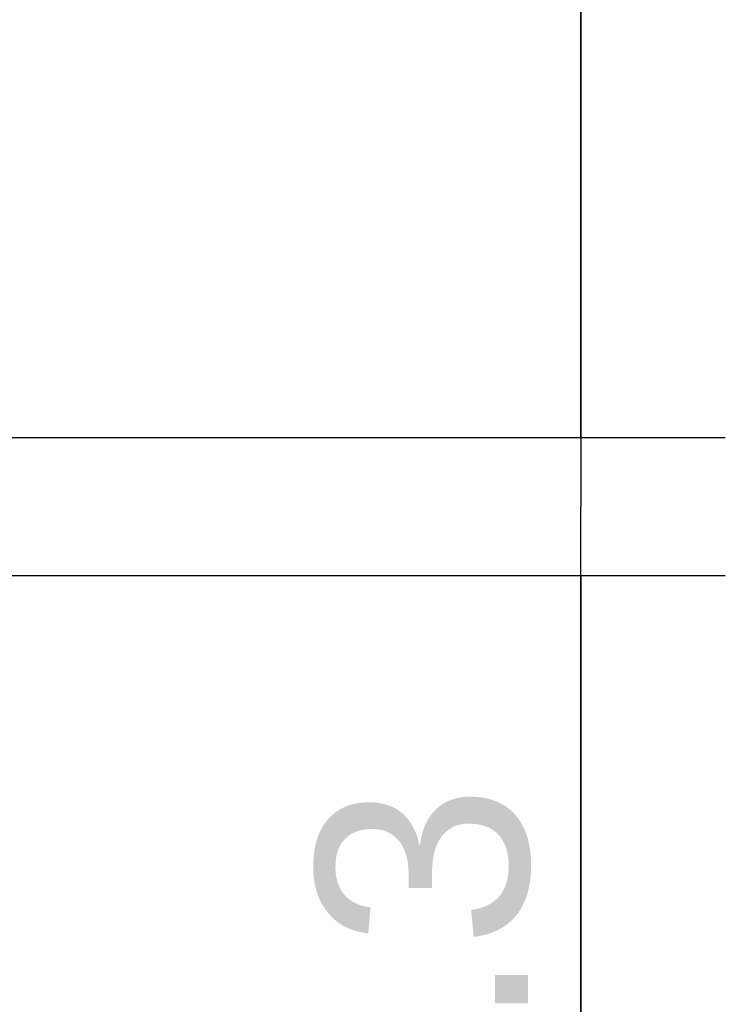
# Model space of a CAD drawing. Header units: millimetres. Extents: x 0 to 210, y 0 to 297.
# Tile 14 of 23: x 114 to 121, y 140 to 150. Entities that reach past the tile are written whole.
import ezdxf
from ezdxf.enums import TextEntityAlignment as Align

# ---------------------------------------------------------------- set-up
doc = ezdxf.new("R2010")
doc.units = ezdxf.units.MM
doc.header["$LTSCALE"] = 19.36
doc.layers.add('Z_DIM_2D', color=7, linetype='CONTINUOUS')
doc.styles.add('TEXTSTYLE_3', font='helveticaneueltw1g-ltcn.otf')
doc.styles.add('TEXTSTYLE_4', font='gdt', dxfattribs={"width": 0.7})
doc.dimstyles.new('DIMSTYLE_3', dxfattribs={"dimtxt": 2.2, "dimasz": 3.5, "dimexe": 1.5, "dimexo": 0, "dimgap": 0.55, "dimtad": 1, "dimdec": 1, "dimlfac": 3, "dimdsep": 46, "dimtxsty": 'TEXTSTYLE_3', "dimcen": 0.09, "dimclrt": 5, "dimadec": 0, "dimazin": 0, "dimtp": 0.1, "dimtm": 0.1, "dimtfac": 1, "dimtdec": 1, "dimtofl": 0, "dimtmove": 0, "dimatfit": 3, "dimfxl": 0, "dimtolj": 1, "dimarcsym": 0})
doc.dimstyles.new('DIMSTYLE_4', dxfattribs={"dimtxt": 2.2, "dimasz": 3.5, "dimexe": 1.5, "dimexo": 0, "dimgap": 0.55, "dimtad": 1, "dimlfac": 3, "dimdsep": 46, "dimtxsty": 'TEXTSTYLE_3', "dimcen": 0.09, "dimclrt": 5, "dimadec": 0, "dimazin": 0, "dimtp": 0.1, "dimtm": 0.1, "dimtfac": 1, "dimtofl": 0, "dimtmove": 0, "dimatfit": 3, "dimfxl": 0, "dimtolj": 1, "dimarcsym": 0})

# ---------------------------------------------------------------- blocks, each defined once
blk = doc.blocks.new('*D5')
at = {"layer": 'Z_DIM_2D', "color": 2, "linetype": 'Continuous'}
for p, q in [((119.6, 145.626), (119.6, 150.626)), ((119.6, 150.626), (119.6, 144.909)), ((111.883, 145.626), (121.1, 145.626)), ((119.6, 135.401), (119.6, 144.909)), ((111.883, 144.193), (121.1, 144.193)), ((119.6, 144.193), (119.6, 135.401))]:
    blk.add_line(p, q, dxfattribs=at)
at = {"layer": 'Z_DIM_2D', "color": 5, "linetype": 'Continuous'}
for s, style, p in [('4.3', 'TEXTSTYLE_3', (119.05, 142.029)), ('n', 'TEXTSTYLE_4', (119.05, 138.335))]:
    blk.add_text(s, height=2.2, rotation=90, dxfattribs=dict(at, style=style)).set_placement(p, align=Align.RIGHT)
blk = doc.blocks.new('_NONE')
blk = doc.blocks.new('*D8')
at = {"layer": 'Z_DIM_2D', "color": 2, "linetype": 'Continuous'}
for p, q in [((111.767, 145.626), (111.767, 157.409)), ((113.6, 149.809), (113.6, 157.409)), ((111.767, 155.909), (106.767, 155.909)), ((106.767, 155.909), (112.683, 155.909)), ((119.146, 155.909), (112.683, 155.909)), ((113.6, 155.909), (119.146, 155.909))]:
    blk.add_line(p, q, dxfattribs=at)
at = {"layer": 'Z_DIM_2D', "color": 5, "linetype": 'Continuous', "style": 'TEXTSTYLE_3'}
blk.add_text('5.5', height=2.2, dxfattribs=at).set_placement((115.452, 156.459))

msp = doc.modelspace()

# ---------------------------------------------------------------- dimensions: what is measured, and where the dimension line sits
at = {"layer": 'Z_DIM_2D', "color": 2, "linetype": 'Continuous'}
dim = msp.add_linear_dim(base=(111.7668, 155.9092), p1=(113.6001, 149.8093), p2=(111.7668, 145.6259), angle=180, dimstyle='DIMSTYLE_4', override={"dimblk1": 'NONE', "dimblk2": 'NONE', "dimsah": 1}, dxfattribs=at)
dim.commit()
dim.dimension.update_dxf_attribs({"geometry": '*D8', "text_midpoint": (117.2989, 155.9092), "dimtype": 160})
dim = msp.add_linear_dim(base=(119.6001, 144.1926), p1=(111.8832, 145.6259), p2=(111.8832, 144.1926), angle=270, text='%%c<>', dimstyle='DIMSTYLE_3', override={"dimblk1": 'NONE', "dimblk2": 'NONE', "dimsah": 1}, dxfattribs=at)
dim.commit()
dim.dimension.update_dxf_attribs({"geometry": '*D5', "text_midpoint": (119.6001, 138.715), "dimtype": 160})

doc.saveas('drawing.dxf')
